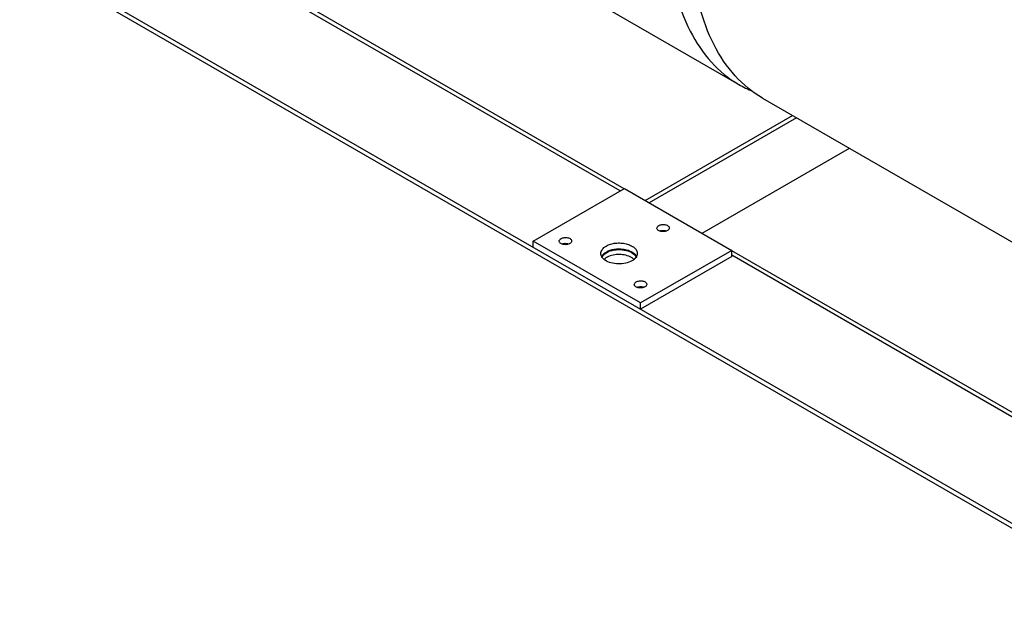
# Model space of a CAD drawing. Header units: millimetres. Extents: x 186 to 1445, y 622 to 1655.
# Tile 1 of 30: x 206 to 531, y 633 to 828. Entities that reach past the tile are written whole.
import ezdxf

# ---------------------------------------------------------------- set-up
doc = ezdxf.new("R2010")
doc.units = ezdxf.units.MM
doc.header["$LTSCALE"] = 148.057049
doc.layers.get('0').update_dxf_attribs({"linetype": 'CONTINUOUS'})

msp = doc.modelspace()

# ---------------------------------------------------------------- linework, layer by layer
at = {"color": 7, "linetype": 'CONTINUOUS'}
for p, q in [((255.52, 914.49), (443.19, 806.14)), ((405.4, 771.78), (260.21, 855.6)), ((404.1, 771.03), (260.21, 854.11)), ((206.29, 850.13), (580, 634.37)), ((580, 632.74), (206.29, 848.5)), ((451.04, 801.61), (596.79, 717.46)), ((412.35, 767.9), (460.89, 795.92)), ((462.18, 795.18), (413.65, 767.15)), ((431.09, 757.08), (479.63, 785.11)), ((375.47, 754.5), (405.52, 771.85)), ((405.52, 771.85), (440.87, 751.44)), ((410.82, 734.09), (375.47, 754.5)), ((375.47, 752.46), (375.47, 754.5)), ((440.87, 751.44), (410.82, 734.09)), ((440.87, 749.4), (410.82, 732.05)), ((440.87, 749.4), (440.87, 751.44)), ((586.06, 667.47), (440.87, 751.3)), ((584.77, 666.73), (440.87, 749.8)), ((410.82, 732.05), (410.82, 734.09))]:
    msp.add_line(p, q, dxfattribs=at)
for centre, radius, start, end in [((461.24, 837.45), 36.14, 240.0397, 248.0685), ((402.42, 744.35), 5.48, 118.047, 119.988), ((406.72, 750.95), 3.17, 319.0831, 322.6935)]:
    msp.add_arc(centre, radius, start, end, dxfattribs=at)
for points, knots in [([(435.91, 921.63), (432.98, 915.71), (427.85, 903.8), (420.86, 880.52), (418.62, 857.54), (421.84, 836.81), (426.53, 823.87), (433.53, 813.3), (439.82, 808.09), (443.19, 806.14)], [0, 0, 0, 0, 0.157886, 0.309056, 0.580645, 0.700124, 0.808398, 0.907133, 1, 1, 1, 1]), ([(451.04, 801.61), (447.67, 803.55), (441.38, 808.77), (434.38, 819.35), (429.69, 832.29), (426.47, 853.03), (428.72, 876.01), (435.71, 899.3), (440.84, 911.21), (443.77, 917.13)], [0, 0, 0, 0, 0.092861, 0.191593, 0.299866, 0.419347, 0.690943, 0.842116, 1, 1, 1, 1]), ([(416.2, 758.79), (416.2, 758.95), (416.33, 759.3), (416.63, 759.52), (416.8, 759.62)], [0, 0, 0, 0, 0.449224, 1, 1, 1, 1]), ([(416.8, 759.62), (417.11, 759.81), (417.87, 760.01), (418.83, 759.96), (419.53, 759.73), (419.94, 759.48), (420.22, 759.16), (420.3, 758.9), (420.3, 758.79)], [0, 0, 0, 0, 0.269869, 0.56132, 0.695463, 0.81314, 0.912854, 1, 1, 1, 1]), ([(419.69, 757.95), (419.38, 757.77), (418.62, 757.56), (417.66, 757.61), (416.96, 757.84), (416.55, 758.09), (416.27, 758.41), (416.2, 758.67), (416.2, 758.79)], [0, 0, 0, 0, 0.269869, 0.56132, 0.695463, 0.81314, 0.912854, 1, 1, 1, 1]), ([(419.19, 757.79), (418.89, 757.89), (418.25, 757.97), (417.6, 757.89), (417.3, 757.79)], [0, 0, 0, 0, 0.499996, 1, 1, 1, 1]), ([(420.3, 758.79), (420.3, 758.63), (420.16, 758.27), (419.86, 758.05), (419.69, 757.95)], [0, 0, 0, 0, 0.449224, 1, 1, 1, 1]), ([(384.02, 754.5), (384.02, 754.66), (384.16, 755.02), (384.45, 755.24), (384.62, 755.34)], [0, 0, 0, 0, 0.449224, 1, 1, 1, 1]), ([(387.52, 753.66), (387.2, 753.48), (386.45, 753.27), (385.49, 753.32), (384.78, 753.56), (384.37, 753.81), (384.09, 754.12), (384.02, 754.38), (384.02, 754.5)], [0, 0, 0, 0, 0.269869, 0.56132, 0.695463, 0.81314, 0.912854, 1, 1, 1, 1]), ([(384.62, 755.34), (384.94, 755.52), (385.7, 755.72), (386.66, 755.68), (387.36, 755.44), (387.77, 755.19), (388.05, 754.87), (388.12, 754.62), (388.12, 754.5)], [0, 0, 0, 0, 0.269869, 0.56132, 0.695463, 0.81314, 0.912854, 1, 1, 1, 1]), ([(387.02, 753.51), (386.71, 753.6), (386.07, 753.68), (385.43, 753.6), (385.12, 753.51)], [0, 0, 0, 0, 0.499996, 1, 1, 1, 1]), ([(388.12, 754.5), (388.12, 754.34), (387.98, 753.98), (387.69, 753.76), (387.52, 753.66)], [0, 0, 0, 0, 0.449224, 1, 1, 1, 1]), ([(397.75, 750.42), (397.75, 750.65), (397.83, 751.12), (398.2, 751.79), (398.77, 752.39), (399.24, 752.71), (399.51, 752.87)], [0, 0, 0, 0, 0.217766, 0.450947, 0.710191, 1, 1, 1, 1]), ([(399.51, 752.87), (399.95, 753.12), (400.96, 753.54), (402.6, 753.87), (404.33, 753.91), (406.02, 753.68), (407.52, 753.17), (408.72, 752.44), (409.43, 751.64), (409.7, 750.94), (409.75, 750.59), (409.75, 750.42)], [0, 0, 0, 0, 0.12874, 0.270391, 0.41761, 0.562021, 0.695752, 0.813067, 0.912473, 0.957122, 1, 1, 1, 1]), ([(398.06, 749.31), (397.96, 749.48), (397.81, 749.84), (397.75, 750.23), (397.75, 750.42)], [0, 0, 0, 0, 0.512059, 1, 1, 1, 1]), ([(399.51, 750.82), (399.33, 750.72), (398.73, 750.33), (398.21, 749.79), (397.98, 749.32)], [0, 0, 0, 0, 0.278871, 1, 1, 1, 1]), ([(399.13, 748.2), (399.02, 748.28), (398.61, 748.6), (398.25, 748.99), (398.06, 749.31)], [0, 0, 0, 0, 0.270855, 1, 1, 1, 1]), ([(409.43, 749.49), (409.06, 750.12), (408.06, 750.88), (406.51, 751.49), (404.61, 751.89), (402.61, 751.86), (400.73, 751.41), (399.89, 751.04), (399.51, 750.82)], [0, 0, 0, 0, 0.204452, 0.329138, 0.464371, 0.744205, 0.877787, 1, 1, 1, 1]), ([(399.68, 750.72), (401.19, 751.59), (404.58, 752.05), (408.09, 750.93), (409.02, 749.7)], [0, 0, 0, 0, 0.530048, 1, 1, 1, 1]), ([(407.83, 749.08), (406.66, 749.76), (403.86, 750.33), (401.06, 749.83), (399.85, 749.18)], [0, 0, 0, 0, 0.497149, 1, 1, 1, 1]), ([(409.75, 750.42), (409.75, 750.18), (409.66, 749.67), (409.4, 749.23), (409.24, 749.02)], [0, 0, 0, 0, 0.481235, 1, 1, 1, 1]), ([(407.99, 747.97), (407.35, 747.6), (405.86, 747.07), (403.48, 746.86), (401.15, 747.19), (399.72, 747.8), (399.13, 748.2)], [0, 0, 0, 0, 0.240178, 0.506158, 0.768749, 1, 1, 1, 1]), ([(409.12, 748.87), (409.04, 748.78), (408.71, 748.43), (408.31, 748.15), (407.99, 747.97)], [0, 0, 0, 0, 0.233584, 1, 1, 1, 1]), ([(408.77, 740.21), (408.77, 740.37), (408.91, 740.73), (409.2, 740.95), (409.37, 741.05)], [0, 0, 0, 0, 0.449224, 1, 1, 1, 1]), ([(412.27, 739.37), (411.95, 739.19), (411.2, 738.99), (410.24, 739.03), (409.53, 739.27), (409.12, 739.52), (408.84, 739.84), (408.77, 740.09), (408.77, 740.21)], [0, 0, 0, 0, 0.269869, 0.56132, 0.695463, 0.81314, 0.912854, 1, 1, 1, 1]), ([(409.37, 741.05), (409.69, 741.23), (410.45, 741.44), (411.4, 741.39), (412.11, 741.15), (412.52, 740.9), (412.8, 740.58), (412.87, 740.33), (412.87, 740.21)], [0, 0, 0, 0, 0.269869, 0.56132, 0.695463, 0.81314, 0.912854, 1, 1, 1, 1]), ([(412.87, 740.21), (412.87, 740.05), (412.73, 739.69), (412.44, 739.47), (412.27, 739.37)], [0, 0, 0, 0, 0.449224, 1, 1, 1, 1]), ([(411.77, 739.22), (411.46, 739.31), (410.82, 739.4), (410.18, 739.31), (409.87, 739.22)], [0, 0, 0, 0, 0.499996, 1, 1, 1, 1])]:
    msp.add_open_spline(points, degree=3, knots=knots, dxfattribs=at)
for points in [[(417.07, 757.85), (417.21, 757.9), (417.36, 757.94), (417.52, 757.97)], [(417.52, 757.97), (417.91, 758.05), (418.31, 758.06), (418.7, 758.02)], [(418.7, 758.02), (418.95, 757.99), (419.2, 757.93), (419.43, 757.85)], [(384.89, 753.56), (385.04, 753.62), (385.19, 753.66), (385.34, 753.69)], [(385.34, 753.69), (385.73, 753.76), (386.14, 753.78), (386.53, 753.73)], [(386.53, 753.73), (386.78, 753.7), (387.03, 753.64), (387.26, 753.56)], [(398.1, 748.98), (398.19, 749.26), (398.34, 749.52), (398.51, 749.75)], [(398.51, 749.75), (398.83, 750.15), (399.24, 750.47), (399.68, 750.72)], [(409.02, 749.7), (409.19, 749.47), (409.33, 749.22), (409.41, 748.94)], [(399.68, 749.09), (399.34, 748.89), (399.01, 748.65), (398.74, 748.37)], [(408.75, 748.38), (408.48, 748.65), (408.16, 748.89), (407.83, 749.08)], [(409.64, 739.28), (409.79, 739.33), (409.94, 739.37), (410.09, 739.4)], [(410.09, 739.4), (410.48, 739.48), (410.89, 739.49), (411.28, 739.44)], [(411.28, 739.44), (411.53, 739.41), (411.78, 739.36), (412.01, 739.27)]]:
    msp.add_open_spline(points, degree=3, dxfattribs=at)

doc.saveas('drawing.dxf')
